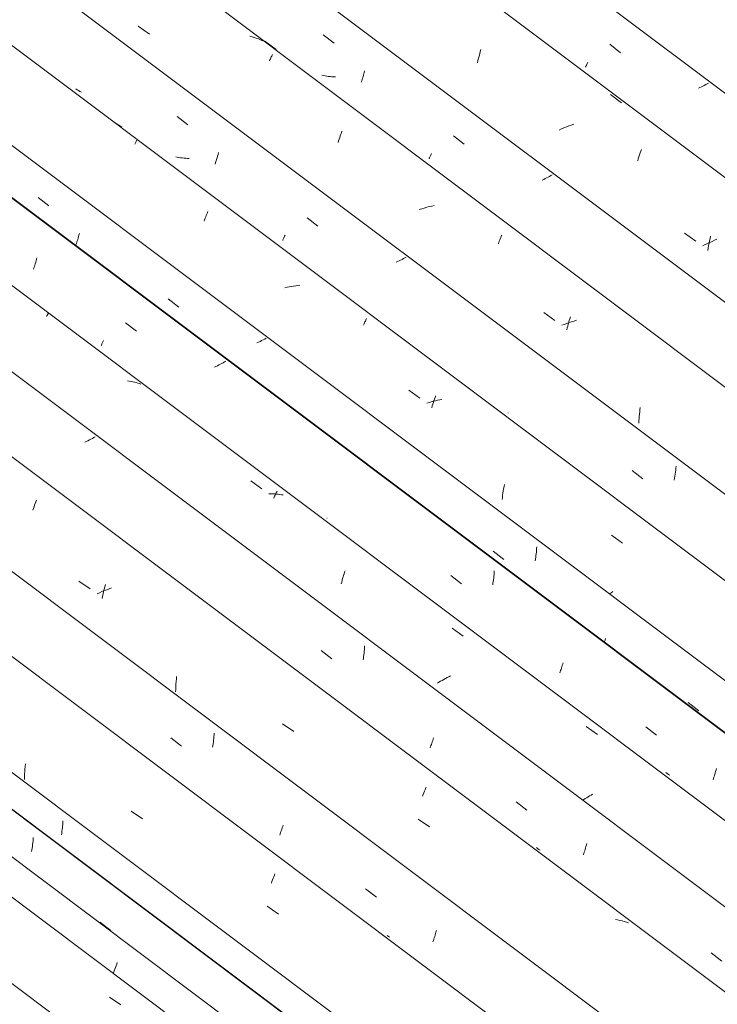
# Model space of a CAD drawing. Header units: metres. Extents: x 6.5 to 21.8, y 0.9 to 11.2.
# Tile 63 of 112: x 14.6 to 15.2, y 6.1 to 6.9. Entities that reach past the tile are written whole.
import ezdxf

# ---------------------------------------------------------------- set-up
doc = ezdxf.new("R2010")
doc.units = ezdxf.units.M
doc.layers.add('A-GLAZ-CWMG', color=7, linetype='Continuous', lineweight=5)

# ---------------------------------------------------------------- blocks, each defined once
blk = doc.blocks.new('FP_63-ISO_02')
at = {"layer": 'A-GLAZ-CWMG', "color": 9, "true_color": 0xc0c0c0}
for p, q in [((14.59295, 6.76226), (14.60218, 6.75507)), ((14.62783, 6.72868), (14.62818, 6.72997)), ((14.62818, 6.72997), (14.62853, 6.73129)), ((14.62563, 6.72144), (14.626, 6.72258)), ((14.626, 6.72258), (14.62638, 6.72375)), ((14.62638, 6.72375), (14.62675, 6.72494)), ((14.62675, 6.72494), (14.62711, 6.72616)), ((14.62711, 6.72616), (14.62748, 6.72741)), ((14.62748, 6.72741), (14.62783, 6.72868)), ((14.70489, 6.67516), (14.71412, 6.66797)), ((14.78268, 6.63774), (14.78129, 6.63708)), ((14.78406, 6.6384), (14.78268, 6.63774)), ((14.78541, 6.63908), (14.78406, 6.6384)), ((14.78673, 6.63975), (14.78541, 6.63908)), ((14.78804, 6.64043), (14.78673, 6.63975)), ((14.78932, 6.64112), (14.78804, 6.64043)), ((15.02182, 6.45706), (15.02197, 6.45859)), ((15.02197, 6.45859), (15.0221, 6.46012)), ((15.0221, 6.46012), (15.02221, 6.46165)), ((14.98462, 6.45774), (14.99385, 6.45058)), ((15.02079, 6.44959), (15.02103, 6.45106)), ((15.02103, 6.45106), (15.02125, 6.45255)), ((15.02125, 6.45255), (15.02146, 6.45404)), ((15.02146, 6.45404), (15.02165, 6.45555)), ((15.02165, 6.45555), (15.02182, 6.45706)), ((15.08098, 6.38129), (15.08139, 6.38258)), ((15.08037, 6.37945), (15.08057, 6.38003)), ((15.08057, 6.38003), (15.08098, 6.38129)), ((15.1524, 6.32757), (15.16162, 6.32041))]:
    blk.add_line(p, q, dxfattribs=at)
blk = doc.blocks.new('FP_64-ISO_02')
at = {"layer": 'A-GLAZ-CWMG'}
blk.add_line((17.0559, 5.02773), (13.73104, 7.52322), dxfattribs=at)
at = {"layer": 'A-GLAZ-CWMG', "color": 9, "true_color": 0xc0c0c0}
for p, q in [((14.65963, 6.82619), (14.65818, 6.82695)), ((14.66106, 6.82539), (14.65963, 6.82619)), ((14.66245, 6.82454), (14.66106, 6.82539)), ((14.66381, 6.82364), (14.66245, 6.82454)), ((14.66514, 6.82271), (14.66381, 6.82364)), ((14.67627, 6.8082), (14.67656, 6.80882)), ((14.67656, 6.80882), (14.67683, 6.8094)), ((14.67683, 6.8094), (14.67708, 6.80993)), ((14.67708, 6.80993), (14.67731, 6.81042)), ((14.67731, 6.81042), (14.67751, 6.81086)), ((14.67751, 6.81086), (14.67769, 6.81126)), ((14.67769, 6.81126), (14.67785, 6.81162)), ((14.73729, 6.74563), (14.73776, 6.74682)), ((14.73776, 6.74682), (14.73822, 6.74796)), ((14.73822, 6.74796), (14.73868, 6.74907)), ((14.73868, 6.74907), (14.73913, 6.75013)), ((14.73585, 6.74185), (14.73634, 6.74315)), ((14.73634, 6.74315), (14.73682, 6.74441)), ((14.73682, 6.74441), (14.73729, 6.74563)), ((14.80732, 6.68499), (14.80547, 6.68457)), ((14.80918, 6.68537), (14.80732, 6.68499)), ((14.81103, 6.68571), (14.80918, 6.68537)), ((14.81289, 6.68602), (14.81103, 6.68571)), ((14.81474, 6.68629), (14.81289, 6.68602)), ((14.81658, 6.68651), (14.81474, 6.68629)), ((14.81842, 6.6867), (14.81658, 6.68651)), ((14.87311, 6.65245), (14.87352, 6.65339)), ((14.87352, 6.65339), (14.87392, 6.65429)), ((14.87392, 6.65429), (14.87431, 6.65514)), ((14.87431, 6.65514), (14.87468, 6.65595)), ((14.87468, 6.65595), (14.87503, 6.65672)), ((14.87503, 6.65672), (14.87537, 6.65744)), ((14.87537, 6.65744), (14.87569, 6.65812)), ((14.91207, 6.59632), (14.92167, 6.58947)), ((14.92947, 6.58584), (14.92763, 6.58528)), ((14.93132, 6.58636), (14.92947, 6.58584)), ((14.93317, 6.58684), (14.93132, 6.58636)), ((14.93278, 6.58438), (14.93326, 6.58586)), ((14.93502, 6.5873), (14.93317, 6.58684)), ((14.93326, 6.58586), (14.93374, 6.58731)), ((14.93374, 6.58731), (14.93423, 6.58873)), ((14.93423, 6.58873), (14.93471, 6.59012)), ((14.93471, 6.59012), (14.93519, 6.59146)), ((14.93687, 6.58771), (14.93502, 6.5873)), ((14.93873, 6.58809), (14.93687, 6.58771)), ((14.94058, 6.58844), (14.93873, 6.58809)), ((14.93184, 6.58132), (14.93231, 6.58287)), ((14.93231, 6.58287), (14.93278, 6.58438)), ((14.9931, 6.50787), (14.99338, 6.50972)), ((14.99338, 6.50972), (14.99369, 6.51155)), ((14.99369, 6.51155), (14.99401, 6.51337)), ((14.99401, 6.51337), (14.99436, 6.51518)), ((14.99237, 6.50224), (14.99259, 6.50413)), ((14.99259, 6.50413), (14.99283, 6.50601)), ((14.99283, 6.50601), (14.9931, 6.50787)), ((15.08651, 6.4717), (15.0961, 6.46483)), ((15.08615, 6.42205), (15.08461, 6.42102)), ((15.08773, 6.42308), (15.08615, 6.42205))]:
    blk.add_line(p, q, dxfattribs=at)
blk = doc.blocks.new('FP_65-ISO_02')
at = {"layer": 'A-GLAZ-CWMG', "color": 9, "true_color": 0xc0c0c0}
for p, q in [((14.62674, 6.85509), (14.62562, 6.8559)), ((14.62789, 6.85431), (14.62674, 6.85509)), ((14.62906, 6.85356), (14.62789, 6.85431)), ((14.63025, 6.85285), (14.62906, 6.85356)), ((14.71277, 6.83188), (14.722, 6.82469)), ((14.71284, 6.79702), (14.71143, 6.79732)), ((14.7471, 6.79652), (14.74751, 6.79795)), ((14.74751, 6.79795), (14.74792, 6.79941)), ((14.74792, 6.79941), (14.74832, 6.80091)), ((14.71427, 6.79675), (14.71284, 6.79702)), ((14.71571, 6.79652), (14.71427, 6.79675)), ((14.71716, 6.79631), (14.71571, 6.79652)), ((14.71863, 6.79614), (14.71716, 6.79631)), ((14.7201, 6.79601), (14.71863, 6.79614)), ((14.72158, 6.7959), (14.7201, 6.79601)), ((14.72307, 6.79583), (14.72158, 6.7959)), ((14.74539, 6.79111), (14.74582, 6.79241)), ((14.74582, 6.79241), (14.74625, 6.79374)), ((14.74625, 6.79374), (14.74668, 6.79511)), ((14.74668, 6.79511), (14.7471, 6.79652)), ((14.82466, 6.74474), (14.83388, 6.73756)), ((14.8052, 6.72908), (14.80554, 6.72985)), ((14.80357, 6.7254), (14.80379, 6.7259)), ((14.80379, 6.7259), (14.80403, 6.72644)), ((14.80403, 6.72644), (14.8043, 6.72703)), ((14.8043, 6.72703), (14.80458, 6.72767)), ((14.80458, 6.72767), (14.80488, 6.72835)), ((14.80488, 6.72835), (14.8052, 6.72908)), ((14.90246, 6.70716), (14.90115, 6.70656)), ((14.90375, 6.70777), (14.90246, 6.70716)), ((14.90502, 6.70839), (14.90375, 6.70777)), ((14.90627, 6.70901), (14.90502, 6.70839)), ((14.9075, 6.70964), (14.90627, 6.70901)), ((14.90871, 6.71027), (14.9075, 6.70964)), ((14.90991, 6.71091), (14.90871, 6.71027)), ((14.99767, 6.57671), (14.99766, 6.57683)), ((14.9977, 6.57663), (14.99767, 6.57671)), ((15.10424, 6.52726), (15.11346, 6.52009)), ((15.14153, 6.52577), (15.14173, 6.5275)), ((15.14173, 6.5275), (15.1419, 6.52925)), ((15.1419, 6.52925), (15.14206, 6.531)), ((15.1405, 6.51898), (15.14079, 6.52065)), ((15.14079, 6.52065), (15.14105, 6.52234)), ((15.14105, 6.52234), (15.1413, 6.52405)), ((15.1413, 6.52405), (15.14153, 6.52577))]:
    blk.add_line(p, q, dxfattribs=at)
blk = doc.blocks.new('FP_66-ISO_02')
at = {"layer": 'A-GLAZ-CWMG'}
blk.add_line((17.18028, 5.10102), (13.73104, 7.68987), dxfattribs=at)
at = {"layer": 'A-GLAZ-CWMG', "color": 9, "true_color": 0xc0c0c0}
for p, q in [((14.67921, 6.90976), (14.68879, 6.90299)), ((14.77712, 6.90067), (14.77521, 6.90117)), ((14.77899, 6.9001), (14.77712, 6.90067)), ((14.78083, 6.89948), (14.77899, 6.9001)), ((14.78265, 6.89879), (14.78083, 6.89948)), ((14.78442, 6.89805), (14.78265, 6.89879)), ((14.78617, 6.89725), (14.78442, 6.89805)), ((14.78826, 6.89681), (14.79778, 6.88969)), ((14.79297, 6.88162), (14.79335, 6.88245)), ((14.79335, 6.88245), (14.79371, 6.88325)), ((14.79371, 6.88325), (14.79405, 6.884)), ((14.79405, 6.884), (14.79438, 6.88471)), ((14.79438, 6.88471), (14.79469, 6.88538)), ((14.79219, 6.87983), (14.79259, 6.88075)), ((14.79259, 6.88075), (14.79297, 6.88162)), ((14.85265, 6.8139), (14.85313, 6.8153)), ((14.85313, 6.8153), (14.85361, 6.81667)), ((14.85361, 6.81667), (14.85408, 6.818)), ((14.85408, 6.818), (14.85456, 6.8193)), ((14.85122, 6.80952), (14.8517, 6.81101)), ((14.8517, 6.81101), (14.85217, 6.81247)), ((14.85217, 6.81247), (14.85265, 6.8139)), ((14.93184, 6.75492), (14.92968, 6.7544)), ((14.934, 6.75539), (14.93184, 6.75492)), ((14.92322, 6.75257), (14.92109, 6.75188)), ((14.92537, 6.75322), (14.92322, 6.75257)), ((14.92752, 6.75383), (14.92537, 6.75322)), ((14.92968, 6.7544), (14.92752, 6.75383)), ((14.99164, 6.72885), (14.99205, 6.72981)), ((14.98897, 6.72234), (14.98944, 6.72352)), ((14.98944, 6.72352), (14.98989, 6.72466)), ((14.98989, 6.72466), (14.99034, 6.72577)), ((14.99034, 6.72577), (14.99079, 6.72683)), ((14.99079, 6.72683), (14.99122, 6.72786)), ((14.99122, 6.72786), (14.99164, 6.72885)), ((15.02815, 6.66323), (15.03775, 6.65643)), ((15.04793, 6.65386), (15.04582, 6.65309)), ((15.05006, 6.6546), (15.04793, 6.65386)), ((15.04882, 6.65161), (15.04926, 6.65323)), ((15.04926, 6.65323), (15.04971, 6.65484)), ((15.04971, 6.65484), (15.05016, 6.65641)), ((15.05219, 6.6553), (15.05006, 6.6546)), ((15.05016, 6.65641), (15.05062, 6.65796)), ((15.05062, 6.65796), (15.05109, 6.65948)), ((15.05434, 6.65596), (15.05219, 6.6553)), ((15.05649, 6.65658), (15.05434, 6.65596)), ((15.04582, 6.65309), (15.04372, 6.65228)), ((15.04797, 6.64828), (15.04839, 6.64995)), ((15.04839, 6.64995), (15.04882, 6.65161)), ((15.11058, 6.57576), (15.11079, 6.57765)), ((15.11079, 6.57765), (15.11103, 6.57952)), ((15.11103, 6.57952), (15.11129, 6.58139)), ((15.10994, 6.56813), (15.11006, 6.57005)), ((15.11006, 6.57005), (15.11021, 6.57196)), ((15.11021, 6.57196), (15.11038, 6.57386)), ((15.11038, 6.57386), (15.11058, 6.57576))]:
    blk.add_line(p, q, dxfattribs=at)
blk = doc.blocks.new('FP_67-ISO_02')
at = {"layer": 'A-GLAZ-CWMG', "color": 9, "true_color": 0xc0c0c0}
for p, q in [((14.83847, 6.9023), (14.84771, 6.89511)), ((14.83869, 6.86726), (14.83728, 6.86756)), ((14.84011, 6.86699), (14.83869, 6.86726)), ((14.84155, 6.86676), (14.84011, 6.86699)), ((14.843, 6.86656), (14.84155, 6.86676)), ((14.84446, 6.86639), (14.843, 6.86656)), ((14.84593, 6.86626), (14.84446, 6.86639)), ((14.84741, 6.86616), (14.84593, 6.86626)), ((14.8489, 6.86609), (14.84741, 6.86616)), ((14.87231, 6.86497), (14.87268, 6.86619)), ((14.87268, 6.86619), (14.87304, 6.86744)), ((14.87304, 6.86744), (14.87339, 6.86872)), ((14.87339, 6.86872), (14.87374, 6.87001)), ((14.87374, 6.87001), (14.87408, 6.87133)), ((14.8712, 6.86145), (14.87157, 6.86259)), ((14.87157, 6.86259), (14.87195, 6.86377)), ((14.87195, 6.86377), (14.87231, 6.86497)), ((14.95048, 6.81525), (14.95972, 6.80807)), ((14.93013, 6.79706), (14.93037, 6.7976)), ((14.93037, 6.7976), (14.93062, 6.79818)), ((14.93062, 6.79818), (14.93089, 6.79879)), ((14.93089, 6.79879), (14.93117, 6.79944)), ((14.93117, 6.79944), (14.93146, 6.80012)), ((14.92952, 6.79565), (14.9297, 6.79609)), ((14.9297, 6.79609), (14.92991, 6.79656)), ((14.92991, 6.79656), (14.93013, 6.79706)), ((15.03316, 6.78043), (15.03194, 6.77979)), ((15.03436, 6.78107), (15.03316, 6.78043)), ((15.03554, 6.78172), (15.03436, 6.78107)), ((15.02815, 6.77789), (15.02685, 6.77727)), ((15.02943, 6.77852), (15.02815, 6.77789)), ((15.0307, 6.77915), (15.02943, 6.77852)), ((15.03194, 6.77979), (15.0307, 6.77915)), ((15.12379, 6.64695), (15.12379, 6.64706)), ((15.12383, 6.64687), (15.12379, 6.64695))]:
    blk.add_line(p, q, dxfattribs=at)
blk = doc.blocks.new('FP_68-ISO_02')
at = {"layer": 'A-GLAZ-CWMG'}
blk.add_line((17.31428, 5.18068), (13.73104, 7.8701), dxfattribs=at)
at = {"layer": 'A-GLAZ-CWMG', "color": 9, "true_color": 0xc0c0c0}
for p, q in [((14.97159, 6.88016), (14.97207, 6.88213)), ((14.97207, 6.88213), (14.97256, 6.88407)), ((14.97256, 6.88407), (14.97306, 6.88598)), ((14.97306, 6.88598), (14.97357, 6.88785)), ((14.97357, 6.88785), (14.97409, 6.88969)), ((14.97113, 6.87817), (14.97159, 6.88016)), ((15.08551, 6.85088), (15.0951, 6.84383)), ((15.04768, 6.82301), (15.04561, 6.82214)), ((15.04976, 6.82385), (15.04768, 6.82301)), ((15.05186, 6.82466), (15.04976, 6.82385)), ((15.05397, 6.82544), (15.05186, 6.82466)), ((15.04356, 6.82124), (15.04153, 6.82032)), ((15.04561, 6.82214), (15.04356, 6.82124)), ((15.1096, 6.79567), (15.11014, 6.79735)), ((15.11014, 6.79735), (15.11069, 6.79899)), ((15.11069, 6.79899), (15.11124, 6.80059)), ((15.11124, 6.80059), (15.11179, 6.80215)), ((15.11179, 6.80215), (15.11233, 6.80366)), ((15.10905, 6.79395), (15.1096, 6.79567)), ((15.14946, 6.73152), (15.15908, 6.7248)), ((15.16703, 6.72168), (15.16505, 6.72069)), ((15.16902, 6.72265), (15.16703, 6.72168)), ((15.17104, 6.7236), (15.16902, 6.72265)), ((15.17011, 6.72087), (15.17051, 6.72295)), ((15.17051, 6.72295), (15.17094, 6.725)), ((15.17094, 6.725), (15.17138, 6.72703)), ((15.17308, 6.72452), (15.17104, 6.7236)), ((15.17138, 6.72703), (15.17183, 6.72904)), ((15.17513, 6.72541), (15.17308, 6.72452)), ((15.1772, 6.72628), (15.17513, 6.72541)), ((15.16936, 6.71665), (15.16972, 6.71877)), ((15.16972, 6.71877), (15.17011, 6.72087))]:
    blk.add_line(p, q, dxfattribs=at)
blk = doc.blocks.new('FP_69-ISO_02')
at = {"layer": 'A-GLAZ-CWMG', "color": 9, "true_color": 0xc0c0c0}
for p, q in [((15.08502, 6.89412), (15.09427, 6.88694)), ((15.06411, 6.87435), (15.0643, 6.87478)), ((15.0643, 6.87478), (15.0645, 6.87525)), ((15.0645, 6.87525), (15.06472, 6.87576)), ((15.06472, 6.87576), (15.06496, 6.87631)), ((15.06496, 6.87631), (15.06521, 6.87689)), ((15.06521, 6.87689), (15.06547, 6.8775)), ((15.06547, 6.8775), (15.06575, 6.87815)), ((15.06575, 6.87815), (15.06605, 6.87884)), ((15.16261, 6.85688), (15.16131, 6.85625)), ((15.16388, 6.85751), (15.16261, 6.85688)), ((15.16514, 6.85815), (15.16388, 6.85751)), ((15.16637, 6.85879), (15.16514, 6.85815)), ((15.16758, 6.85944), (15.16637, 6.85879)), ((15.16877, 6.86008), (15.16758, 6.85944)), ((15.16993, 6.86073), (15.16877, 6.86008))]:
    blk.add_line(p, q, dxfattribs=at)
blk = doc.blocks.new('Rectangular Mullion - Telha Fibrocimento - Ondulada-1908998-ISO_02')
at = {"layer": 'A-GLAZ-CWMG'}
for p, q in [((17.37549, 5.20734), (13.73104, 7.9427)), ((17.241, 5.12827), (13.73104, 7.76269)), ((17.11522, 5.05734), (13.73104, 7.59735)), ((16.99501, 4.98733), (13.84113, 7.35449))]:
    blk.add_line(p, q, dxfattribs=at)
for name in ['FP_68-ISO_02', 'FP_69-ISO_02', 'FP_67-ISO_02', 'FP_63-ISO_02', 'FP_66-ISO_02', 'FP_64-ISO_02', 'FP_65-ISO_02']:
    blk.add_blockref(name, (0, 0), dxfattribs=at)
blk = doc.blocks.new('FP_227-ISO_02')
at = {"layer": 'A-GLAZ-CWMG'}
blk.add_line((16.05746, 5.04394), (13.99978, 6.58834), dxfattribs=at)
blk = doc.blocks.new('FP_228-ISO_02')
at = {"layer": 'A-GLAZ-CWMG', "color": 9, "true_color": 0xc0c0c0}
for p, q in [((14.58814, 6.20371), (14.58833, 6.20521)), ((14.58833, 6.20521), (14.58851, 6.20673)), ((14.58851, 6.20673), (14.58866, 6.20825)), ((14.58866, 6.20825), (14.5888, 6.20978)), ((14.5888, 6.20978), (14.58892, 6.21131)), ((14.58745, 6.19927), (14.5877, 6.20074)), ((14.5877, 6.20074), (14.58792, 6.20222)), ((14.58792, 6.20222), (14.58814, 6.20371))]:
    blk.add_line(p, q, dxfattribs=at)
blk = doc.blocks.new('Rectangular Mullion - Telha Fibrocimento - Ondulada-V213-ISO_02')
at = {"layer": 'A-GLAZ-CWMG'}
for p, q in [((16.11761, 5.07407), (14.05992, 6.61847)), ((16.11981, 5.0728), (14.06213, 6.61721)), ((16.00549, 5.00852), (13.94781, 6.55292))]:
    blk.add_line(p, q, dxfattribs=at)
for name in ['FP_227-ISO_02', 'FP_228-ISO_02']:
    blk.add_blockref(name, (0, 0), dxfattribs=at)
blk = doc.blocks.new('FP_239-ISO_02')
at = {"layer": 'A-GLAZ-CWMG'}
blk.add_line((16.08136, 5.06073), (13.73104, 6.82477), dxfattribs=at)
at = {"layer": 'A-GLAZ-CWMG', "color": 9, "true_color": 0xc0c0c0}
for p, q in [((14.64611, 6.13849), (14.65566, 6.13134)), ((14.66013, 6.10092), (14.66066, 6.10232)), ((14.66066, 6.10232), (14.66118, 6.10367)), ((14.65797, 6.09488), (14.65852, 6.09646)), ((14.65852, 6.09646), (14.65906, 6.09799)), ((14.65906, 6.09799), (14.6596, 6.09947)), ((14.6596, 6.09947), (14.66013, 6.10092)), ((14.65454, 6.07393), (14.66421, 6.0672))]:
    blk.add_line(p, q, dxfattribs=at)
blk = doc.blocks.new('FP_240-ISO_02')
at = {"layer": 'A-GLAZ-CWMG', "color": 9, "true_color": 0xc0c0c0}
for p, q in [((14.61392, 6.21965), (14.61408, 6.22117)), ((14.61408, 6.22117), (14.61422, 6.22269)), ((14.61422, 6.22269), (14.61435, 6.22422)), ((14.61435, 6.22422), (14.61445, 6.22576)), ((14.61309, 6.21369), (14.61332, 6.21516)), ((14.61332, 6.21516), (14.61354, 6.21665)), ((14.61354, 6.21665), (14.61374, 6.21814)), ((14.61374, 6.21814), (14.61392, 6.21965))]:
    blk.add_line(p, q, dxfattribs=at)
blk = doc.blocks.new('FP_241-ISO_02')
at = {"layer": 'A-GLAZ-CWMG'}
blk.add_line((16.21192, 5.13513), (13.73104, 6.99716), dxfattribs=at)
at = {"layer": 'A-GLAZ-CWMG', "color": 9, "true_color": 0xc0c0c0}
for p, q in [((14.58172, 6.27032), (14.5819, 6.27254)), ((14.5819, 6.27254), (14.5821, 6.27476)), ((14.58133, 6.26136), (14.58138, 6.2636)), ((14.58138, 6.2636), (14.58146, 6.26585)), ((14.58146, 6.26585), (14.58158, 6.26808)), ((14.58158, 6.26808), (14.58172, 6.27032)), ((14.67319, 6.23416), (14.68284, 6.22741)), ((14.79591, 6.17758), (14.79642, 6.17883)), ((14.79642, 6.17883), (14.79691, 6.18004)), ((14.79379, 6.17208), (14.79433, 6.17352)), ((14.79433, 6.17352), (14.79486, 6.17492)), ((14.79486, 6.17492), (14.79539, 6.17627)), ((14.79539, 6.17627), (14.79591, 6.17758)), ((14.79014, 6.1522), (14.79979, 6.14543))]:
    blk.add_line(p, q, dxfattribs=at)
blk = doc.blocks.new('FP_242-ISO_02')
at = {"layer": 'A-GLAZ-CWMG', "color": 9, "true_color": 0xc0c0c0}
for p, q in [((14.60077, 6.34681), (14.60075, 6.3469)), ((14.70713, 6.2973), (14.71636, 6.29013)), ((14.74424, 6.29667), (14.74438, 6.29819)), ((14.74438, 6.29819), (14.7445, 6.29972)), ((14.7445, 6.29972), (14.7446, 6.30126)), ((14.74325, 6.28918), (14.74348, 6.29066)), ((14.74348, 6.29066), (14.7437, 6.29214)), ((14.7437, 6.29214), (14.7439, 6.29364)), ((14.7439, 6.29364), (14.74408, 6.29515)), ((14.74408, 6.29515), (14.74424, 6.29667)), ((14.80316, 6.2198), (14.80354, 6.22095)), ((14.80354, 6.22095), (14.80391, 6.22213)), ((14.80094, 6.21352), (14.8013, 6.21449)), ((14.8013, 6.21449), (14.80167, 6.21549)), ((14.80167, 6.21549), (14.80204, 6.21653)), ((14.80204, 6.21653), (14.80242, 6.21759)), ((14.80242, 6.21759), (14.80279, 6.21868)), ((14.80279, 6.21868), (14.80316, 6.2198)), ((14.87492, 6.16712), (14.88414, 6.15996)), ((14.93472, 6.12736), (14.93508, 6.12862)), ((14.93508, 6.12862), (14.93543, 6.1299)), ((14.93543, 6.1299), (14.93577, 6.13121)), ((14.89469, 6.12629), (14.89355, 6.12707)), ((14.89585, 6.12554), (14.89469, 6.12629)), ((14.93288, 6.12144), (14.93325, 6.12257)), ((14.93325, 6.12257), (14.93362, 6.12372)), ((14.93362, 6.12372), (14.93399, 6.12491)), ((14.93399, 6.12491), (14.93436, 6.12612)), ((14.93436, 6.12612), (14.93472, 6.12736))]:
    blk.add_line(p, q, dxfattribs=at)
blk = doc.blocks.new('FP_243-ISO_02')
at = {"layer": 'A-GLAZ-CWMG'}
blk.add_line((16.34138, 5.20973), (13.73104, 7.16893), dxfattribs=at)
at = {"layer": 'A-GLAZ-CWMG', "color": 9, "true_color": 0xc0c0c0}
for p, q in [((14.59115, 6.50036), (14.59167, 6.50169)), ((14.58843, 6.493), (14.58898, 6.49456)), ((14.58898, 6.49456), (14.58953, 6.49608)), ((14.58953, 6.49608), (14.59007, 6.49755)), ((14.59007, 6.49755), (14.59061, 6.49898)), ((14.59061, 6.49898), (14.59115, 6.50036)), ((14.62822, 6.43206), (14.63785, 6.42532)), ((14.64946, 6.42325), (14.64993, 6.42521)), ((14.64993, 6.42521), (14.65043, 6.42715)), ((14.6521, 6.42468), (14.65001, 6.42386)), ((14.65043, 6.42715), (14.65093, 6.42905)), ((14.65421, 6.42547), (14.6521, 6.42468)), ((14.65632, 6.42623), (14.65421, 6.42547)), ((14.64587, 6.42212), (14.64383, 6.4212)), ((14.64793, 6.423), (14.64587, 6.42212)), ((14.65001, 6.42386), (14.64793, 6.423)), ((14.64811, 6.41718), (14.64854, 6.41923)), ((14.64854, 6.41923), (14.64899, 6.42125)), ((14.64899, 6.42125), (14.64946, 6.42325)), ((14.71203, 6.34784), (14.71225, 6.35005)), ((14.71147, 6.33891), (14.71156, 6.34115)), ((14.71156, 6.34115), (14.71168, 6.34339)), ((14.71168, 6.34339), (14.71184, 6.34562)), ((14.71184, 6.34562), (14.71203, 6.34784)), ((14.71141, 6.33666), (14.71147, 6.33891)), ((14.80337, 6.3093), (14.81301, 6.30254)), ((14.92393, 6.24697), (14.92447, 6.2484)), ((14.92447, 6.2484), (14.925, 6.24978)), ((14.925, 6.24978), (14.92553, 6.25112)), ((14.92553, 6.25112), (14.92605, 6.25241)), ((14.92605, 6.25241), (14.92655, 6.25364)), ((14.92655, 6.25364), (14.92704, 6.25483)), ((14.92025, 6.22724), (14.9299, 6.22046)), ((15.09179, 6.14047), (15.08982, 6.14081)), ((15.09374, 6.14007), (15.09179, 6.14047)), ((15.09566, 6.13962), (15.09374, 6.14007)), ((15.09756, 6.13911), (15.09566, 6.13962)), ((15.09943, 6.13854), (15.09756, 6.13911)), ((15.10126, 6.13792), (15.09943, 6.13854))]:
    blk.add_line(p, q, dxfattribs=at)
blk = doc.blocks.new('FP_244-ISO_02')
at = {"layer": 'A-GLAZ-CWMG', "color": 9, "true_color": 0xc0c0c0}
for p, q in [((14.63451, 6.55231), (14.63315, 6.55166)), ((14.63585, 6.55296), (14.63451, 6.55231)), ((14.63716, 6.55362), (14.63585, 6.55296)), ((14.63846, 6.55429), (14.63716, 6.55362)), ((14.63973, 6.55496), (14.63846, 6.55429)), ((14.64098, 6.55563), (14.63973, 6.55496)), ((14.64221, 6.5563), (14.64098, 6.55563)), ((14.73015, 6.42167), (14.73013, 6.42177)), ((14.73019, 6.42161), (14.73015, 6.42167)), ((14.87384, 6.3732), (14.87396, 6.37473)), ((14.87396, 6.37473), (14.87406, 6.37627)), ((14.83658, 6.37229), (14.84581, 6.36513)), ((14.8727, 6.36419), (14.87294, 6.36566)), ((14.87294, 6.36566), (14.87315, 6.36715)), ((14.87315, 6.36715), (14.87335, 6.36865)), ((14.87335, 6.36865), (14.87353, 6.37016)), ((14.87353, 6.37016), (14.87369, 6.37167)), ((14.87369, 6.37167), (14.87384, 6.3732)), ((14.93039, 6.2885), (14.93076, 6.28947)), ((14.93076, 6.28947), (14.93113, 6.29048)), ((14.93113, 6.29048), (14.9315, 6.29151)), ((14.9315, 6.29151), (14.93187, 6.29258)), ((14.93187, 6.29258), (14.93225, 6.29367)), ((14.93225, 6.29367), (14.93262, 6.2948)), ((14.93262, 6.2948), (14.93299, 6.29595)), ((14.93299, 6.29595), (14.93336, 6.29713)), ((15.00438, 6.24212), (15.01361, 6.23497)), ((15.06454, 6.20363), (15.0649, 6.20492)), ((15.0649, 6.20492), (15.06524, 6.20623)), ((15.02294, 6.20192), (15.02182, 6.20273)), ((15.02409, 6.20115), (15.02294, 6.20192)), ((15.02526, 6.2004), (15.02409, 6.20115)), ((15.06234, 6.19644), (15.06272, 6.19757)), ((15.06272, 6.19757), (15.06309, 6.19873)), ((15.06309, 6.19873), (15.06346, 6.19992)), ((15.06346, 6.19992), (15.06383, 6.20113)), ((15.06383, 6.20113), (15.06419, 6.20237)), ((15.06419, 6.20237), (15.06454, 6.20363)), ((15.17217, 6.11217), (15.1814, 6.10503))]:
    blk.add_line(p, q, dxfattribs=at)
blk = doc.blocks.new('FP_245-ISO_02')
at = {"layer": 'A-GLAZ-CWMG'}
blk.add_line((16.45395, 5.27285), (13.74634, 7.30506), dxfattribs=at)
at = {"layer": 'A-GLAZ-CWMG', "color": 9, "true_color": 0xc0c0c0}
for p, q in [((14.60128, 6.66167), (14.60145, 6.66202)), ((14.60145, 6.66202), (14.6016, 6.66234)), ((14.6016, 6.66234), (14.60173, 6.66261)), ((14.60173, 6.66261), (14.60184, 6.66285)), ((14.60037, 6.65984), (14.60063, 6.66036)), ((14.60063, 6.66036), (14.60087, 6.66083)), ((14.60087, 6.66083), (14.60108, 6.66127)), ((14.60108, 6.66127), (14.60128, 6.66167)), ((14.6715, 6.60423), (14.66999, 6.60444)), ((14.673, 6.60397), (14.6715, 6.60423)), ((14.67448, 6.60368), (14.673, 6.60397)), ((14.67593, 6.60335), (14.67448, 6.60368)), ((14.67737, 6.60297), (14.67593, 6.60335)), ((14.67879, 6.60255), (14.67737, 6.60297)), ((14.68019, 6.6021), (14.67879, 6.60255)), ((14.68157, 6.6016), (14.68019, 6.6021)), ((14.73448, 6.56368), (14.73452, 6.56381)), ((14.73453, 6.56391), (14.73451, 6.56397)), ((14.73452, 6.56381), (14.73453, 6.56391)), ((14.77618, 6.51852), (14.78571, 6.51155)), ((14.79835, 6.50899), (14.79866, 6.50961)), ((14.79322, 6.50727), (14.79164, 6.50727)), ((14.79479, 6.50724), (14.79322, 6.50727)), ((14.79635, 6.50717), (14.79479, 6.50724)), ((14.79583, 6.50351), (14.79622, 6.50441)), ((14.79622, 6.50441), (14.79661, 6.50527)), ((14.79789, 6.50705), (14.79635, 6.50717)), ((14.79661, 6.50527), (14.79698, 6.50609)), ((14.79698, 6.50609), (14.79735, 6.50687)), ((14.79735, 6.50687), (14.7977, 6.50762)), ((14.7977, 6.50762), (14.79803, 6.50832)), ((14.79943, 6.5069), (14.79789, 6.50705)), ((14.79803, 6.50832), (14.79835, 6.50899)), ((14.80094, 6.50671), (14.79943, 6.5069)), ((14.80244, 6.50647), (14.80094, 6.50671)), ((14.80393, 6.5062), (14.80244, 6.50647)), ((14.85474, 6.43276), (14.85513, 6.4342)), ((14.85513, 6.4342), (14.85553, 6.43562)), ((14.85553, 6.43562), (14.85594, 6.43702)), ((14.85594, 6.43702), (14.85636, 6.43839)), ((14.85636, 6.43839), (14.85679, 6.43973)), ((14.85679, 6.43973), (14.85721, 6.44104)), ((14.85398, 6.4298), (14.85435, 6.43129)), ((14.85435, 6.43129), (14.85474, 6.43276)), ((14.94941, 6.39167), (14.95894, 6.38469)), ((14.94356, 6.34822), (14.94214, 6.34744)), ((14.945, 6.34899), (14.94356, 6.34822)), ((14.94646, 6.34975), (14.945, 6.34899)), ((14.94794, 6.35049), (14.94646, 6.34975)), ((14.93801, 6.34503), (14.93668, 6.34421)), ((14.93937, 6.34584), (14.93801, 6.34503)), ((14.94074, 6.34665), (14.93937, 6.34584)), ((14.94214, 6.34744), (14.94074, 6.34665)), ((15.0658, 6.31498), (15.06584, 6.31512)), ((15.06585, 6.31522), (15.06584, 6.31528)), ((15.06584, 6.31512), (15.06585, 6.31522)), ((15.06484, 6.30695), (15.07437, 6.29995)), ((15.0664, 6.2464), (15.06517, 6.24561)), ((15.06766, 6.24717), (15.0664, 6.2464)), ((15.06893, 6.24795), (15.06766, 6.24717)), ((15.07023, 6.24871), (15.06893, 6.24795)), ((15.06278, 6.24404), (15.06162, 6.24325)), ((15.06396, 6.24483), (15.06278, 6.24404)), ((15.06517, 6.24561), (15.06396, 6.24483))]:
    blk.add_line(p, q, dxfattribs=at)
blk = doc.blocks.new('FP_246-ISO_02')
at = {"layer": 'A-GLAZ-CWMG', "color": 9, "true_color": 0xc0c0c0}
for p, q in [((14.58986, 6.70285), (14.59023, 6.70405)), ((14.59023, 6.70405), (14.59059, 6.70527)), ((14.59059, 6.70527), (14.59095, 6.70652)), ((14.59095, 6.70652), (14.59131, 6.70779)), ((14.59131, 6.70779), (14.59166, 6.70908)), ((14.59166, 6.70908), (14.592, 6.7104)), ((14.58911, 6.70053), (14.58948, 6.70168)), ((14.58948, 6.70168), (14.58986, 6.70285)), ((14.66837, 6.65428), (14.6776, 6.6471)), ((14.64801, 6.63621), (14.64825, 6.63675)), ((14.64825, 6.63675), (14.6485, 6.63732)), ((14.6485, 6.63732), (14.64877, 6.63793)), ((14.64877, 6.63793), (14.64905, 6.63857)), ((14.64905, 6.63857), (14.64934, 6.63925)), ((14.64741, 6.63482), (14.64759, 6.63525)), ((14.64759, 6.63525), (14.6478, 6.63571)), ((14.6478, 6.63571), (14.64801, 6.63621)), ((14.75109, 6.6194), (14.74986, 6.61876)), ((14.7523, 6.62005), (14.75109, 6.6194)), ((14.75349, 6.6207), (14.7523, 6.62005)), ((14.75465, 6.62134), (14.75349, 6.6207)), ((14.74605, 6.61686), (14.74474, 6.61624)), ((14.74734, 6.61749), (14.74605, 6.61686)), ((14.74861, 6.61812), (14.74734, 6.61749)), ((14.74986, 6.61876), (14.74861, 6.61812)), ((14.84166, 6.4862), (14.84164, 6.4863)), ((14.8417, 6.48613), (14.84166, 6.4862)), ((14.94814, 6.43689), (14.95737, 6.42972)), ((14.98474, 6.43173), (14.98494, 6.43323)), ((14.98494, 6.43323), (14.98512, 6.43474)), ((14.98512, 6.43474), (14.98529, 6.43626)), ((14.98529, 6.43626), (14.98543, 6.43778)), ((14.98543, 6.43778), (14.98556, 6.43931)), ((14.98556, 6.43931), (14.98566, 6.44085)), ((14.98428, 6.42878), (14.98452, 6.43025)), ((14.98452, 6.43025), (14.98474, 6.43173)), ((15.04306, 6.35611), (15.04343, 6.35718)), ((15.04343, 6.35718), (15.04381, 6.35827)), ((15.04381, 6.35827), (15.04418, 6.3594)), ((15.04418, 6.3594), (15.04455, 6.36055)), ((15.04455, 6.36055), (15.04493, 6.36173)), ((15.04195, 6.3531), (15.04232, 6.35407)), ((15.04232, 6.35407), (15.04269, 6.35508)), ((15.04269, 6.35508), (15.04306, 6.35611)), ((15.11594, 6.30672), (15.12517, 6.29957)), ((15.13445, 6.26645), (15.13333, 6.26725)), ((15.1356, 6.26568), (15.13445, 6.26645)), ((15.13677, 6.26494), (15.1356, 6.26568)), ((15.17428, 6.26217), (15.17465, 6.26333)), ((15.17465, 6.26333), (15.17502, 6.26452)), ((15.17502, 6.26452), (15.17539, 6.26573)), ((15.17539, 6.26573), (15.17575, 6.26697)), ((15.17575, 6.26697), (15.17611, 6.26823)), ((15.17611, 6.26823), (15.17646, 6.26952)), ((15.17646, 6.26952), (15.17681, 6.27082)), ((15.17391, 6.26104), (15.17428, 6.26217))]:
    blk.add_line(p, q, dxfattribs=at)
blk = doc.blocks.new('Rectangular Mullion - Telha Fibrocimento - Ondulada-1908999-ISO_02')
at = {"layer": 'A-GLAZ-CWMG'}
for p, q in [((16.51409, 5.30298), (13.78341, 7.3525)), ((16.5163, 5.30171), (13.78371, 7.35267)), ((16.40198, 5.23743), (13.73104, 7.24212)), ((16.27262, 5.16266), (13.73104, 7.07025)), ((16.14257, 5.08739), (13.73104, 6.89737))]:
    blk.add_line(p, q, dxfattribs=at)
for name in ['FP_245-ISO_02', 'FP_246-ISO_02', 'FP_244-ISO_02', 'FP_243-ISO_02', 'FP_241-ISO_02', 'FP_242-ISO_02', 'FP_239-ISO_02', 'FP_240-ISO_02']:
    blk.add_blockref(name, (0, 0), dxfattribs=at)

msp = doc.modelspace()

# ---------------------------------------------------------------- block references
at = {"layer": 'A-GLAZ-CWMG'}
for name in ['Rectangular Mullion - Telha Fibrocimento - Ondulada-1908998-ISO_02', 'Rectangular Mullion - Telha Fibrocimento - Ondulada-1908999-ISO_02', 'Rectangular Mullion - Telha Fibrocimento - Ondulada-V213-ISO_02']:
    msp.add_blockref(name, (0, 0), dxfattribs=at)

doc.saveas('drawing.dxf')
